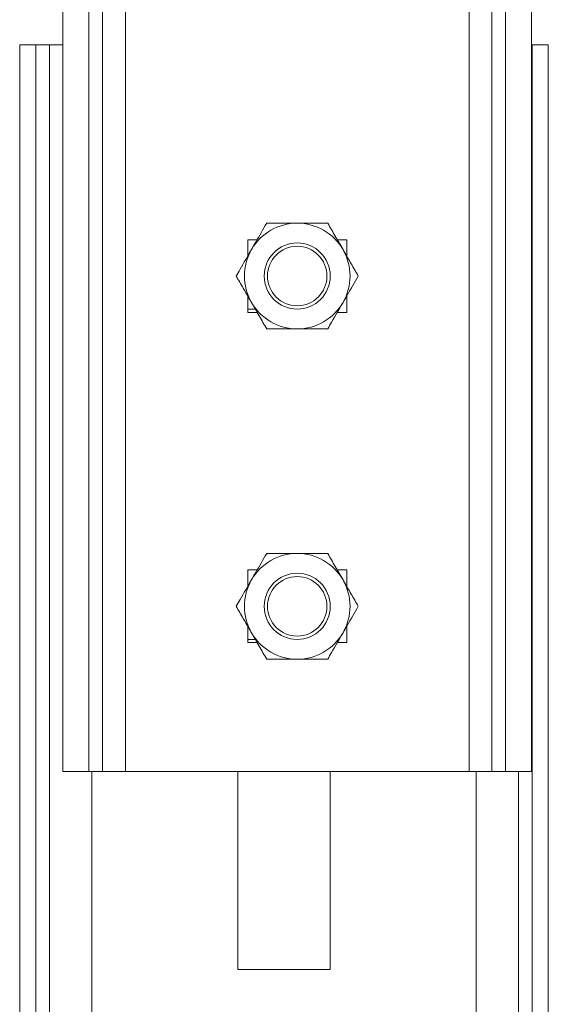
# Model space of a CAD drawing. Header units: millimetres. Extents: x -480 to 1549, y -2911 to -293.
# Tile 95 of 106: x 1391 to 1471, y -613 to -464. Entities that reach past the tile are written whole.
import ezdxf

# ---------------------------------------------------------------- set-up
doc = ezdxf.new("R2010")
doc.units = ezdxf.units.MM

msp = doc.modelspace()

# ---------------------------------------------------------------- linework, layer by layer
at = {"color": 7, "linetype": 'Continuous', "lineweight": 15}
for p, q in [((1397.87, -378.1), (1397.87, -578.1)), ((1401.81, -378.1), (1401.81, -578.1)), ((1403.9, -378.1), (1403.9, -578.1)), ((1407.35, -378.1), (1407.35, -578.1)), ((1459.35, -578.1), (1459.35, -378.1)), ((1462.8, -578.1), (1462.8, -378.1)), ((1464.89, -578.1), (1464.89, -378.1)), ((1468.83, -578.1), (1468.83, -378.1)), ((1391.35, -468.1), (1393.81, -468.1)), ((1391.35, -468.1), (1391.35, -724.1)), ((1393.81, -468.1), (1395.86, -468.1)), ((1395.86, -468.1), (1397.87, -468.1)), ((1468.83, -468.1), (1468.89, -468.1)), ((1468.89, -468.1), (1471.35, -468.1)), ((1471.35, -468.1), (1471.35, -1349.54)), ((1425.85, -497.6), (1425.85, -500.09)), ((1427.29, -497.6), (1425.85, -497.6)), ((1440.85, -497.6), (1439.41, -497.6)), ((1440.85, -500.09), (1440.85, -497.6)), ((1425.85, -506.11), (1425.85, -508.6)), ((1440.85, -508.6), (1440.85, -506.11)), ((1425.85, -508.1), (1427, -508.1)), ((1425.85, -508.6), (1427.29, -508.6)), ((1439.41, -508.6), (1440.85, -508.6)), ((1425.85, -547.6), (1425.85, -550.09)), ((1427.29, -547.6), (1425.85, -547.6)), ((1440.85, -547.6), (1439.41, -547.6)), ((1440.85, -550.09), (1440.85, -547.6)), ((1425.85, -556.11), (1425.85, -558.6)), ((1440.85, -558.6), (1440.85, -556.11)), ((1425.85, -558.1), (1427, -558.1)), ((1425.85, -558.6), (1427.29, -558.6)), ((1439.41, -558.6), (1440.85, -558.6)), ((1397.87, -578.1), (1401.81, -578.1)), ((1401.81, -578.1), (1403.9, -578.1)), ((1403.9, -578.1), (1407.35, -578.1)), ((1407.35, -578.1), (1459.35, -578.1)), ((1424.35, -578.1), (1424.35, -608.1)), ((1438.35, -608.1), (1438.35, -578.1)), ((1459.35, -578.1), (1462.8, -578.1)), ((1462.8, -578.1), (1464.89, -578.1)), ((1468.83, -578.1), (1464.89, -578.1)), ((1424.35, -608.1), (1438.35, -608.1))]:
    msp.add_line(p, q, dxfattribs=at)
at = {"color": 8, "linetype": 'Continuous', "lineweight": 15}
for p, q in [((1393.81, -468.1), (1393.81, -724.1)), ((1395.86, -468.1), (1395.86, -724.1)), ((1468.89, -468.1), (1468.89, -1349.6)), ((1402.26, -578.1), (1402.26, -724.1)), ((1460.44, -578.1), (1460.44, -1325.6)), ((1466.84, -578.1), (1466.84, -1325.6))]:
    msp.add_line(p, q, dxfattribs=at)
at = {"color": 7, "linetype": 'Continuous', "lineweight": 15}
for centre, radius in [((1433.35, -503.1), 5), ((1433.35, -503.1), 4.5), ((1433.35, -553.1), 5), ((1433.35, -553.1), 4.5)]:
    msp.add_circle(centre, radius, dxfattribs=at)
for centre, start, end in [((1433.35, -503.1), 90, 150), ((1433.35, -503.1), 30, 90), ((1433.35, -503.1), 150, 210), ((1433.35, -503.1), 330, 30), ((1433.35, -503.1), 210, 270), ((1433.35, -503.1), 270, 330), ((1433.35, -553.1), 90, 150), ((1433.35, -553.1), 30, 90), ((1433.35, -553.1), 150, 210), ((1433.35, -553.1), 330, 30), ((1433.35, -553.1), 210, 270), ((1433.35, -553.1), 270, 330)]:
    msp.add_arc(centre, 8, start, end, dxfattribs=at)
for points, knots in [([(1426.42, -499.1), (1426.63, -498.73), (1427.41, -497.38), (1428.17, -496.06), (1428.73, -495.1)], [0, 0, 0, 0, 0.268633, 1, 1, 1, 1]), ([(1428.73, -495.1), (1429.48, -495.1), (1430.99, -495.1), (1432.56, -495.1), (1433.35, -495.1)], [0, 0, 0, 0, 0.495458, 1, 1, 1, 1]), ([(1433.35, -495.1), (1433.46, -495.1), (1434.29, -495.1), (1435.85, -495.1), (1437.26, -495.1), (1437.97, -495.1)], [0, 0, 0, 0, 0.070084, 0.530784, 1, 1, 1, 1]), ([(1437.97, -495.1), (1438.34, -495.75), (1439.1, -497.06), (1439.88, -498.41), (1440.28, -499.1)], [0, 0, 0, 0, 0.49546, 1, 1, 1, 1]), ([(1424.11, -503.1), (1424.3, -502.76), (1425.06, -501.46), (1425.84, -500.1), (1426.42, -499.1)], [0, 0, 0, 0, 0.257551, 1, 1, 1, 1]), ([(1440.28, -499.1), (1440.33, -499.19), (1440.75, -499.91), (1441.53, -501.26), (1442.23, -502.48), (1442.59, -503.1)], [0, 0, 0, 0, 0.070086, 0.530781, 1, 1, 1, 1]), ([(1426.42, -507.1), (1426.37, -507), (1425.95, -506.29), (1425.17, -504.93), (1424.47, -503.71), (1424.11, -503.1)], [0, 0, 0, 0, 0.070085, 0.530782, 1, 1, 1, 1]), ([(1440.28, -507.1), (1440.49, -506.73), (1441.27, -505.38), (1442.03, -504.06), (1442.59, -503.1)], [0, 0, 0, 0, 0.268633, 1, 1, 1, 1]), ([(1428.73, -511.1), (1428.35, -510.45), (1427.6, -509.14), (1426.82, -507.78), (1426.42, -507.1)], [0, 0, 0, 0, 0.495455, 1, 1, 1, 1]), ([(1437.97, -511.1), (1438.16, -510.76), (1438.91, -509.46), (1439.7, -508.1), (1440.28, -507.1)], [0, 0, 0, 0, 0.257551, 1, 1, 1, 1]), ([(1433.35, -511.1), (1433.24, -511.1), (1432.41, -511.1), (1430.85, -511.1), (1429.44, -511.1), (1428.73, -511.1)], [0, 0, 0, 0, 0.070096, 0.53079, 1, 1, 1, 1]), ([(1437.97, -511.1), (1437.22, -511.1), (1435.7, -511.1), (1434.14, -511.1), (1433.35, -511.1)], [0, 0, 0, 0, 0.495464, 1, 1, 1, 1]), ([(1426.42, -549.1), (1426.63, -548.73), (1427.41, -547.38), (1428.17, -546.06), (1428.73, -545.1)], [0, 0, 0, 0, 0.268633, 1, 1, 1, 1]), ([(1428.73, -545.1), (1429.48, -545.1), (1430.99, -545.1), (1432.56, -545.1), (1433.35, -545.1)], [0, 0, 0, 0, 0.495458, 1, 1, 1, 1]), ([(1433.35, -545.1), (1433.46, -545.1), (1434.29, -545.1), (1435.85, -545.1), (1437.26, -545.1), (1437.97, -545.1)], [0, 0, 0, 0, 0.070084, 0.530784, 1, 1, 1, 1]), ([(1437.97, -545.1), (1438.34, -545.75), (1439.1, -547.06), (1439.88, -548.41), (1440.28, -549.1)], [0, 0, 0, 0, 0.495461, 1, 1, 1, 1]), ([(1424.11, -553.1), (1424.3, -552.76), (1425.06, -551.46), (1425.84, -550.1), (1426.42, -549.1)], [0, 0, 0, 0, 0.257552, 1, 1, 1, 1]), ([(1440.28, -549.1), (1440.33, -549.19), (1440.75, -549.91), (1441.53, -551.26), (1442.23, -552.48), (1442.59, -553.1)], [0, 0, 0, 0, 0.070086, 0.53078, 1, 1, 1, 1]), ([(1426.42, -557.1), (1426.37, -557), (1425.95, -556.29), (1425.17, -554.93), (1424.47, -553.71), (1424.11, -553.1)], [0, 0, 0, 0, 0.070085, 0.530783, 1, 1, 1, 1]), ([(1440.28, -557.1), (1440.49, -556.73), (1441.27, -555.38), (1442.03, -554.06), (1442.59, -553.1)], [0, 0, 0, 0, 0.268633, 1, 1, 1, 1]), ([(1428.73, -561.1), (1428.35, -560.45), (1427.6, -559.14), (1426.82, -557.78), (1426.42, -557.1)], [0, 0, 0, 0, 0.495456, 1, 1, 1, 1]), ([(1437.97, -561.1), (1438.16, -560.76), (1438.91, -559.46), (1439.7, -558.1), (1440.28, -557.1)], [0, 0, 0, 0, 0.257552, 1, 1, 1, 1]), ([(1433.35, -561.1), (1433.24, -561.1), (1432.41, -561.1), (1430.85, -561.1), (1429.44, -561.1), (1428.73, -561.1)], [0, 0, 0, 0, 0.070096, 0.53079, 1, 1, 1, 1]), ([(1437.97, -561.1), (1437.22, -561.1), (1435.7, -561.1), (1434.14, -561.1), (1433.35, -561.1)], [0, 0, 0, 0, 0.495464, 1, 1, 1, 1])]:
    msp.add_open_spline(points, degree=3, knots=knots, dxfattribs=at)

doc.saveas('drawing.dxf')
